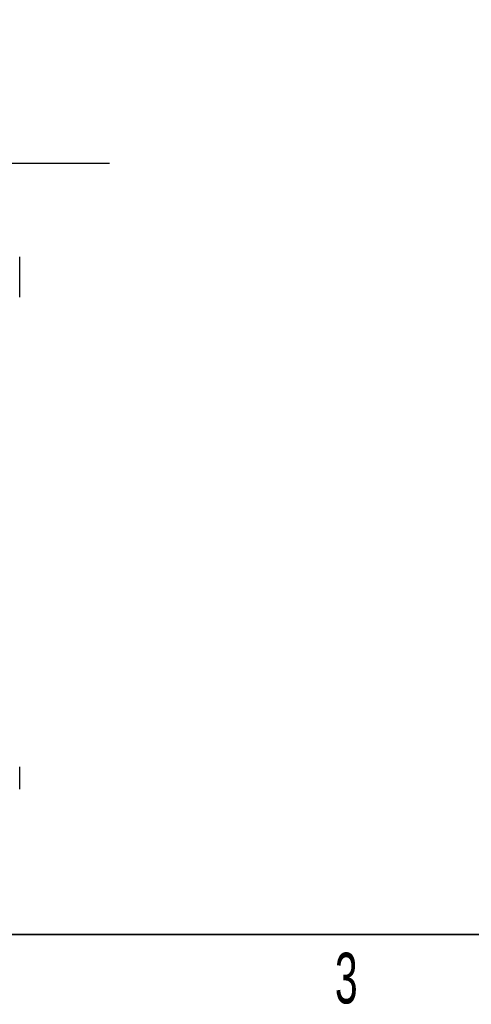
# Model space of a CAD drawing. Header units: millimetres. Extents: x 5 to 418, y 2 to 292.
# Tile 4 of 30: x 123 to 154, y 7 to 75. Entities that reach past the tile are written whole.
import ezdxf

# ---------------------------------------------------------------- set-up
doc = ezdxf.new("R2010")
doc.units = ezdxf.units.MM
doc.layers.add('SLD-0', color=7, linetype='Continuous')
doc.styles.add('SLDTEXTSTYLE0', font='TXT', dxfattribs={"width": 0.605})

# ---------------------------------------------------------------- blocks, each defined once
blk = doc.blocks.new('SW_NOTE_0_6')
at = {"layer": 'SLD-0', "color": 0}
blk.add_line((30.219, 0), (0, 0), dxfattribs=at)
at = {"layer": 'SLD-0', "color": 0, "attachment_point": 1, "style": 'SLDTEXTSTYLE0'}
for s, insert, char_height in [('M8 Erdung', (0.49, 9.639), 3.5), ('protective earth', (1.681, 3.974), 3.175)]:
    blk.add_mtext(s, dxfattribs=dict(at, insert=insert, char_height=char_height))

msp = doc.modelspace()

# ---------------------------------------------------------------- linework, layer by layer
at = {"color": 7, "linetype": 'Continuous', "lineweight": 25}
for p, q in [((122.7935, 58.0097), (122.7935, 58.8323)), ((122.7935, 57.2923), (122.7935, 58.0097)), ((122.7935, 56.742), (122.7935, 57.2948)), ((122.7935, 56.0423), (122.7935, 56.742)), ((122.7935, 22.8631), (122.7935, 23.5823)), ((122.7935, 22.0423), (122.7935, 22.8631))]:
    msp.add_line(p, q, dxfattribs=at)
at = {"layer": 'SLD-0', "lineweight": 35}
msp.add_line((26, 12), (408, 12), dxfattribs=at)

# ---------------------------------------------------------------- block references
at = {"layer": 'SLD-0', "color": 7}
msp.add_blockref('SW_NOTE_0_6', (98.7797, 65.2758), dxfattribs=at)

# ---------------------------------------------------------------- texts
at = {"layer": 'SLD-0', "insert": (145.3527, 10.743), "char_height": 3.5, "attachment_point": 2, "style": 'SLDTEXTSTYLE0'}
msp.add_mtext('3', dxfattribs=at)

doc.saveas('drawing.dxf')
